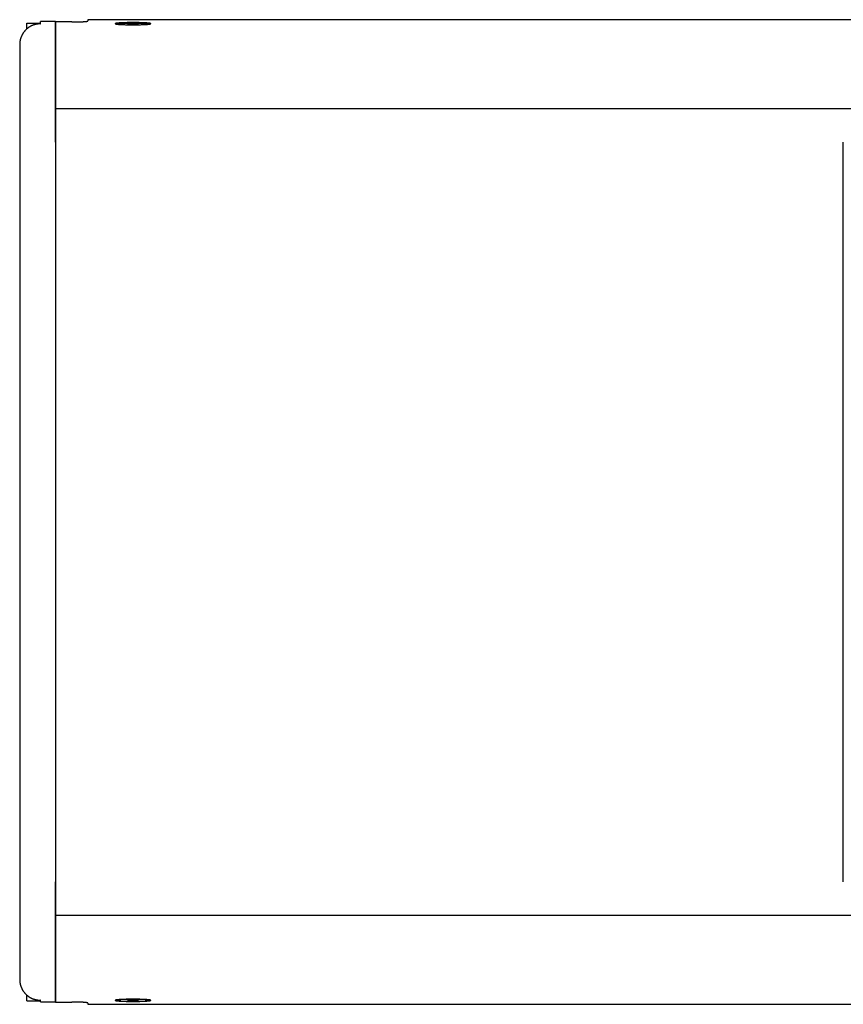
# Model space of a CAD drawing. Extents: x 1422 to 4284, y 1650 to 2964.
# Tile 24 of 30: x 3489 to 3742, y 2661 to 2964. Entities that reach past the tile are written whole.
import ezdxf

# ---------------------------------------------------------------- set-up
doc = ezdxf.new("R2010")
doc.units = 0
doc.layers.add('KF_SEQUENZA_10_NW_REAR', color=7, linetype='CONTINUOUS')

# ---------------------------------------------------------------- blocks, each defined once
blk = doc.blocks.new('KF_SEQUENZA_10_NW_REAR')
at = {"layer": 'KF_SEQUENZA_10_NW_REAR'}
for p, q in [((376.5, 0), (-376.5, 0)), ((-395.3, -1.1), (-395.3, -1.08)), ((-395.3, -1.08), (-391.3, -1.08)), ((-395.3, -2.83), (-395.3, -1.1)), ((-391.3, -1.08), (-391.3, -1.1)), ((-391.3, -1.28), (-391.3, -1.1)), ((-391.15, -1.28), (-391.1, -1.28)), ((-386.5, -0.59), (-391.1, -0.59)), ((-391.1, -1.28), (-391.1, -0.59)), ((-386.5, -0.59), (-386.5, -27.37)), ((-382.8, -0.63), (-386.5, -0.63)), ((-381.5, -0.7), (-386.5, -0.7)), ((-386.5, -27.37), (-386.5, -0.7)), ((-382.8, -0.63), (-382.8, -0.7)), ((-376.5, -0.01), (-376.5, 0)), ((-376.5, -0.01), (-376.5, -0.39)), ((-364.34, -1.41), (-363.3, -1.33)), ((-363.66, -1.51), (-364.34, -1.41)), ((-361.94, -1.52), (-363.66, -1.51)), ((-363.3, -1.51), (-363.3, -1.33)), ((-363.3, -1.33), (-361.58, -1.34)), ((-360.9, -1.44), (-361.94, -1.52)), ((-361.58, -1.49), (-361.58, -1.34)), ((-361.58, -1.34), (-360.9, -1.44)), ((-397.5, -7.64), (-397.5, -33.71)), ((-386.5, -27.35), (-126.35, -27.35)), ((-386.5, -33.71), (-386.5, -27.37)), ((-386.5, -27.37), (-386.5, -33.71)), ((-397.5, -33.71), (-397.5, -269.55)), ((-386.5, -37.75), (-386.5, -33.71)), ((-386.5, -33.71), (-386.5, -269.55)), ((-386.5, -37.73), (-386.5, -265.5)), ((-144, -265.5), (-144, -37.73)), ((-386.5, -269.55), (-386.5, -265.5)), ((-397.5, -269.55), (-397.5, -295.61)), ((-386.5, -275.89), (-386.5, -269.55)), ((-386.5, -269.55), (-386.5, -275.89)), ((-386.5, -302.56), (-386.5, -275.89)), ((-126.35, -275.89), (-386.5, -275.89)), ((-386.5, -275.89), (-386.5, -302.49)), ((-395.3, -302.15), (-395.3, -300.43)), ((-395.3, -302.18), (-395.3, -302.15)), ((-395.3, -302.18), (-391.3, -302.18)), ((-391.3, -302.15), (-391.3, -301.97)), ((-391.3, -302.15), (-391.3, -302.18)), ((-391.1, -301.97), (-391.15, -301.97)), ((-391.1, -302.49), (-391.1, -301.97)), ((-391.1, -302.49), (-391.1, -302.5)), ((-391.1, -302.5), (-386.5, -302.5)), ((-386.5, -302.56), (-381.5, -302.56)), ((-376.5, -302.86), (-376.5, -303.24)), ((-376.5, -303.26), (-376.5, -303.24)), ((-376.5, -303.26), (376.5, -303.26)), ((-367.62, -302.03), (-367.62, -301.89)), ((-364.35, -302.03), (-363.53, -301.94)), ((-363.44, -302.12), (-364.35, -302.03)), ((-363.53, -301.94), (-361.8, -301.94)), ((-363.44, -301.94), (-363.44, -302.12)), ((-361.71, -302.12), (-363.44, -302.12)), ((-361.8, -301.94), (-360.89, -302.03)), ((-361.71, -301.95), (-361.71, -302.12)), ((-360.89, -302.03), (-361.71, -302.12)), ((-357.62, -302.03), (-357.62, -301.89))]:
    blk.add_line(p, q, dxfattribs=at)
for points in [[(-391.15, -1.28, 0), (-391.23, -1.28, 0), (-391.31, -1.28, 0), (-391.38, -1.29, 0), (-391.46, -1.29, 0), (-391.54, -1.29, 0), (-391.62, -1.3, 0), (-391.69, -1.31, 0), (-391.77, -1.31, 0), (-391.85, -1.32, 0), (-391.93, -1.33, 0), (-392, -1.34, 0), (-392.08, -1.35, 0), (-392.16, -1.36, 0), (-392.24, -1.38, 0), (-392.31, -1.39, 0), (-392.39, -1.4, 0), (-392.46, -1.42, 0), (-392.54, -1.44, 0), (-392.62, -1.45, 0), (-392.69, -1.47, 0), (-392.77, -1.49, 0), (-392.84, -1.51, 0), (-392.92, -1.53, 0), (-392.99, -1.56, 0), (-393.07, -1.58, 0), (-393.14, -1.6, 0), (-393.22, -1.63, 0), (-393.29, -1.65, 0), (-393.36, -1.68, 0), (-393.44, -1.71, 0), (-393.51, -1.74, 0), (-393.58, -1.77, 0), (-393.65, -1.8, 0), (-393.72, -1.83, 0), (-393.79, -1.86, 0), (-393.87, -1.89, 0), (-393.94, -1.93, 0), (-394, -1.96, 0), (-394.07, -2, 0), (-394.14, -2.03, 0), (-394.21, -2.07, 0), (-394.28, -2.11, 0), (-394.35, -2.15, 0), (-394.42, -2.19, 0), (-394.48, -2.23, 0), (-394.55, -2.27, 0), (-394.61, -2.31, 0), (-394.68, -2.35, 0), (-394.74, -2.4, 0), (-394.81, -2.44, 0), (-394.87, -2.49, 0), (-394.93, -2.53, 0), (-395, -2.58, 0), (-395.06, -2.63, 0), (-395.12, -2.68, 0), (-395.18, -2.73, 0), (-395.24, -2.78, 0), (-395.3, -2.83, 0), (-395.36, -2.88, 0), (-395.41, -2.93, 0), (-395.47, -2.98, 0), (-395.53, -3.04, 0), (-395.58, -3.09, 0), (-395.64, -3.15, 0), (-395.69, -3.2, 0), (-395.75, -3.26, 0), (-395.8, -3.31, 0), (-395.86, -3.37, 0), (-395.91, -3.43, 0), (-395.96, -3.49, 0), (-396.01, -3.55, 0), (-396.06, -3.61, 0), (-396.11, -3.67, 0), (-396.16, -3.73, 0), (-396.2, -3.79, 0), (-396.25, -3.85, 0), (-396.3, -3.92, 0), (-396.34, -3.98, 0), (-396.39, -4.04, 0), (-396.43, -4.11, 0), (-396.47, -4.17, 0), (-396.51, -4.24, 0), (-396.56, -4.31, 0), (-396.6, -4.37, 0), (-396.64, -4.44, 0), (-396.68, -4.51, 0), (-396.71, -4.58, 0), (-396.75, -4.64, 0), (-396.79, -4.71, 0), (-396.82, -4.78, 0), (-396.86, -4.85, 0), (-396.89, -4.92, 0), (-396.92, -4.99, 0), (-396.95, -5.07, 0), (-396.99, -5.14, 0), (-397.02, -5.21, 0), (-397.05, -5.28, 0), (-397.07, -5.35, 0), (-397.1, -5.43, 0), (-397.13, -5.5, 0), (-397.15, -5.57, 0), (-397.18, -5.65, 0), (-397.2, -5.72, 0), (-397.23, -5.8, 0), (-397.25, -5.87, 0), (-397.27, -5.95, 0), (-397.29, -6.02, 0), (-397.31, -6.1, 0), (-397.33, -6.17, 0), (-397.35, -6.25, 0), (-397.36, -6.33, 0), (-397.38, -6.4, 0), (-397.39, -6.48, 0), (-397.41, -6.56, 0), (-397.42, -6.63, 0), (-397.43, -6.71, 0), (-397.44, -6.79, 0), (-397.45, -6.86, 0), (-397.46, -6.94, 0), (-397.47, -7.02, 0), (-397.48, -7.1, 0), (-397.48, -7.18, 0), (-397.49, -7.25, 0), (-397.49, -7.33, 0), (-397.5, -7.41, 0), (-397.5, -7.49, 0), (-397.5, -7.57, 0), (-397.5, -7.64, 0)], [(-381.5, -0.7, 0), (-381.44, -0.7, 0), (-381.38, -0.7, 0), (-381.32, -0.7, 0), (-381.25, -0.7, 0), (-381.19, -0.7, 0), (-381.13, -0.7, 0), (-381.07, -0.7, 0), (-381.01, -0.7, 0), (-380.95, -0.7, 0), (-380.89, -0.7, 0), (-380.83, -0.7, 0), (-380.77, -0.7, 0), (-380.71, -0.69, 0), (-380.64, -0.69, 0), (-380.58, -0.69, 0), (-380.52, -0.69, 0), (-380.46, -0.69, 0), (-380.4, -0.69, 0), (-380.35, -0.69, 0), (-380.29, -0.69, 0), (-380.23, -0.69, 0), (-380.17, -0.69, 0), (-380.11, -0.69, 0), (-380.05, -0.69, 0), (-379.99, -0.68, 0), (-379.93, -0.68, 0), (-379.87, -0.68, 0), (-379.82, -0.68, 0), (-379.76, -0.68, 0), (-379.7, -0.68, 0), (-379.64, -0.68, 0), (-379.59, -0.68, 0), (-379.53, -0.67, 0), (-379.47, -0.67, 0), (-379.42, -0.67, 0), (-379.36, -0.67, 0), (-379.31, -0.67, 0), (-379.25, -0.67, 0), (-379.2, -0.66, 0), (-379.14, -0.66, 0), (-379.09, -0.66, 0), (-379.04, -0.66, 0), (-378.98, -0.66, 0), (-378.93, -0.66, 0), (-378.88, -0.65, 0), (-378.82, -0.65, 0), (-378.77, -0.65, 0), (-378.72, -0.65, 0), (-378.67, -0.65, 0), (-378.62, -0.64, 0), (-378.57, -0.64, 0), (-378.52, -0.64, 0), (-378.47, -0.64, 0), (-378.42, -0.63, 0), (-378.38, -0.63, 0), (-378.33, -0.63, 0), (-378.28, -0.63, 0), (-378.23, -0.62, 0), (-378.19, -0.62, 0), (-378.14, -0.62, 0), (-378.1, -0.62, 0), (-378.05, -0.61, 0), (-378.01, -0.61, 0), (-377.96, -0.61, 0), (-377.92, -0.61, 0), (-377.88, -0.6, 0), (-377.84, -0.6, 0), (-377.8, -0.6, 0), (-377.75, -0.6, 0), (-377.71, -0.59, 0), (-377.67, -0.59, 0), (-377.63, -0.59, 0), (-377.6, -0.58, 0), (-377.56, -0.58, 0), (-377.52, -0.58, 0), (-377.48, -0.58, 0), (-377.45, -0.57, 0), (-377.41, -0.57, 0), (-377.38, -0.57, 0), (-377.34, -0.56, 0), (-377.31, -0.56, 0), (-377.28, -0.56, 0), (-377.24, -0.55, 0), (-377.21, -0.55, 0), (-377.18, -0.55, 0), (-377.15, -0.54, 0), (-377.12, -0.54, 0), (-377.09, -0.54, 0), (-377.06, -0.53, 0), (-377.03, -0.53, 0), (-377.01, -0.53, 0), (-376.98, -0.52, 0), (-376.95, -0.52, 0), (-376.93, -0.52, 0), (-376.9, -0.51, 0), (-376.88, -0.51, 0), (-376.86, -0.51, 0), (-376.83, -0.5, 0), (-376.81, -0.5, 0), (-376.79, -0.5, 0), (-376.77, -0.49, 0), (-376.75, -0.49, 0), (-376.73, -0.49, 0), (-376.71, -0.48, 0), (-376.7, -0.48, 0), (-376.68, -0.47, 0), (-376.67, -0.47, 0), (-376.65, -0.47, 0), (-376.63, -0.46, 0), (-376.62, -0.46, 0), (-376.61, -0.46, 0), (-376.6, -0.45, 0), (-376.58, -0.45, 0), (-376.57, -0.45, 0), (-376.56, -0.44, 0), (-376.55, -0.44, 0), (-376.55, -0.43, 0), (-376.54, -0.43, 0), (-376.53, -0.43, 0), (-376.52, -0.42, 0), (-376.52, -0.42, 0), (-376.51, -0.42, 0), (-376.51, -0.41, 0), (-376.51, -0.41, 0), (-376.5, -0.4, 0), (-376.5, -0.4, 0), (-376.5, -0.4, 0), (-376.5, -0.39, 0)], [(-368.12, -1.23, 0), (-368.11, -1.24, 0), (-368.09, -1.26, 0), (-368.06, -1.27, 0), (-368.01, -1.29, 0), (-367.95, -1.31, 0), (-367.88, -1.32, 0), (-367.8, -1.34, 0), (-367.7, -1.35, 0), (-367.59, -1.37, 0), (-367.47, -1.38, 0), (-367.34, -1.4, 0), (-367.19, -1.41, 0), (-367.04, -1.43, 0), (-366.87, -1.44, 0), (-366.69, -1.45, 0), (-366.51, -1.46, 0), (-366.31, -1.47, 0), (-366.11, -1.49, 0), (-365.9, -1.5, 0), (-365.68, -1.5, 0), (-365.45, -1.51, 0), (-365.21, -1.52, 0), (-364.97, -1.53, 0), (-364.73, -1.54, 0), (-364.47, -1.54, 0), (-364.22, -1.55, 0), (-363.96, -1.55, 0), (-363.69, -1.55, 0), (-363.43, -1.56, 0), (-363.16, -1.56, 0), (-362.89, -1.56, 0), (-362.62, -1.56, 0), (-362.35, -1.56, 0), (-362.08, -1.56, 0), (-361.81, -1.56, 0), (-361.55, -1.55, 0), (-361.28, -1.55, 0), (-361.02, -1.55, 0), (-360.77, -1.54, 0), (-360.51, -1.54, 0), (-360.27, -1.53, 0), (-360.03, -1.52, 0), (-359.79, -1.51, 0), (-359.56, -1.5, 0), (-359.34, -1.5, 0), (-359.13, -1.49, 0), (-358.93, -1.47, 0), (-358.73, -1.46, 0), (-358.55, -1.45, 0), (-358.37, -1.44, 0), (-358.2, -1.43, 0), (-358.05, -1.41, 0), (-357.9, -1.4, 0), (-357.77, -1.38, 0), (-357.65, -1.37, 0), (-357.54, -1.35, 0), (-357.44, -1.34, 0), (-357.36, -1.32, 0), (-357.29, -1.31, 0), (-357.23, -1.29, 0), (-357.18, -1.27, 0), (-357.15, -1.26, 0), (-357.13, -1.24, 0), (-357.12, -1.23, 0), (-357.13, -1.21, 0), (-357.15, -1.19, 0), (-357.18, -1.18, 0), (-357.23, -1.16, 0), (-357.29, -1.14, 0), (-357.36, -1.13, 0), (-357.44, -1.11, 0), (-357.54, -1.1, 0), (-357.65, -1.08, 0), (-357.77, -1.07, 0), (-357.9, -1.05, 0), (-358.05, -1.04, 0), (-358.2, -1.03, 0), (-358.37, -1.01, 0), (-358.55, -1, 0), (-358.73, -0.99, 0), (-358.93, -0.98, 0), (-359.13, -0.97, 0), (-359.34, -0.96, 0), (-359.56, -0.95, 0), (-359.79, -0.94, 0), (-360.03, -0.93, 0), (-360.27, -0.92, 0), (-360.51, -0.92, 0), (-360.77, -0.91, 0), (-361.02, -0.9, 0), (-361.28, -0.9, 0), (-361.55, -0.9, 0), (-361.81, -0.89, 0), (-362.08, -0.89, 0), (-362.35, -0.89, 0), (-362.62, -0.89, 0), (-362.89, -0.89, 0), (-363.16, -0.89, 0), (-363.43, -0.89, 0), (-363.69, -0.9, 0), (-363.96, -0.9, 0), (-364.22, -0.9, 0), (-364.47, -0.91, 0), (-364.73, -0.92, 0), (-364.97, -0.92, 0), (-365.21, -0.93, 0), (-365.45, -0.94, 0), (-365.68, -0.95, 0), (-365.9, -0.96, 0), (-366.11, -0.97, 0), (-366.31, -0.98, 0), (-366.51, -0.99, 0), (-366.69, -1, 0), (-366.87, -1.01, 0), (-367.04, -1.03, 0), (-367.19, -1.04, 0), (-367.34, -1.05, 0), (-367.47, -1.07, 0), (-367.59, -1.08, 0), (-367.7, -1.1, 0), (-367.8, -1.11, 0), (-367.88, -1.13, 0), (-367.95, -1.14, 0), (-368.01, -1.16, 0), (-368.06, -1.18, 0), (-368.09, -1.19, 0), (-368.11, -1.21, 0), (-368.12, -1.23, 0)], [(-357.69, -1.37, 0), (-357.71, -1.37, 0), (-357.73, -1.36, 0), (-357.75, -1.35, 0), (-357.78, -1.35, 0), (-357.81, -1.34, 0), (-357.84, -1.34, 0), (-357.88, -1.33, 0), (-357.91, -1.32, 0), (-357.95, -1.32, 0), (-357.99, -1.31, 0), (-358.03, -1.3, 0), (-358.08, -1.3, 0), (-358.12, -1.29, 0), (-358.17, -1.29, 0), (-358.22, -1.28, 0), (-358.28, -1.27, 0), (-358.33, -1.27, 0), (-358.39, -1.26, 0), (-358.45, -1.26, 0), (-358.51, -1.25, 0), (-358.57, -1.25, 0), (-358.64, -1.24, 0), (-358.71, -1.24, 0), (-358.77, -1.23, 0), (-358.85, -1.23, 0), (-358.92, -1.22, 0), (-358.99, -1.22, 0), (-359.07, -1.21, 0), (-359.15, -1.21, 0), (-359.23, -1.2, 0), (-359.31, -1.2, 0), (-359.39, -1.19, 0), (-359.48, -1.19, 0), (-359.56, -1.18, 0), (-359.65, -1.18, 0), (-359.74, -1.18, 0), (-359.83, -1.17, 0), (-359.92, -1.17, 0), (-360.01, -1.16, 0), (-360.11, -1.16, 0), (-360.2, -1.16, 0), (-360.3, -1.15, 0), (-360.4, -1.15, 0), (-360.5, -1.15, 0), (-360.6, -1.15, 0), (-360.7, -1.14, 0), (-360.8, -1.14, 0), (-360.9, -1.14, 0), (-361, -1.14, 0), (-361.11, -1.13, 0), (-361.21, -1.13, 0), (-361.32, -1.13, 0), (-361.43, -1.13, 0), (-361.53, -1.13, 0), (-361.64, -1.13, 0), (-361.75, -1.12, 0), (-361.86, -1.12, 0), (-361.96, -1.12, 0), (-362.07, -1.12, 0), (-362.18, -1.12, 0), (-362.29, -1.12, 0), (-362.4, -1.12, 0), (-362.51, -1.12, 0), (-362.62, -1.12, 0), (-362.73, -1.12, 0), (-362.84, -1.12, 0), (-362.95, -1.12, 0), (-363.06, -1.12, 0), (-363.17, -1.12, 0), (-363.28, -1.12, 0), (-363.38, -1.12, 0), (-363.49, -1.12, 0), (-363.6, -1.13, 0), (-363.71, -1.13, 0), (-363.81, -1.13, 0), (-363.92, -1.13, 0), (-364.03, -1.13, 0), (-364.13, -1.13, 0), (-364.24, -1.14, 0), (-364.34, -1.14, 0), (-364.44, -1.14, 0), (-364.54, -1.14, 0), (-364.64, -1.15, 0), (-364.74, -1.15, 0), (-364.84, -1.15, 0), (-364.94, -1.15, 0), (-365.04, -1.16, 0), (-365.13, -1.16, 0), (-365.23, -1.16, 0), (-365.32, -1.17, 0), (-365.41, -1.17, 0), (-365.5, -1.18, 0), (-365.59, -1.18, 0), (-365.68, -1.18, 0), (-365.76, -1.19, 0), (-365.85, -1.19, 0), (-365.93, -1.2, 0), (-366.01, -1.2, 0), (-366.09, -1.21, 0), (-366.17, -1.21, 0), (-366.25, -1.22, 0), (-366.32, -1.22, 0), (-366.39, -1.23, 0), (-366.46, -1.23, 0), (-366.53, -1.24, 0), (-366.6, -1.24, 0), (-366.67, -1.25, 0), (-366.73, -1.25, 0), (-366.79, -1.26, 0), (-366.85, -1.26, 0), (-366.91, -1.27, 0), (-366.96, -1.27, 0), (-367.02, -1.28, 0), (-367.07, -1.29, 0), (-367.12, -1.29, 0), (-367.16, -1.3, 0), (-367.21, -1.3, 0), (-367.25, -1.31, 0), (-367.29, -1.32, 0), (-367.33, -1.32, 0), (-367.37, -1.33, 0), (-367.4, -1.34, 0), (-367.43, -1.34, 0), (-367.46, -1.35, 0), (-367.49, -1.35, 0), (-367.51, -1.36, 0), (-367.53, -1.37, 0), (-367.55, -1.37, 0)], [(-397.5, -295.61, 0), (-397.5, -295.69, 0), (-397.5, -295.77, 0), (-397.5, -295.85, 0), (-397.49, -295.92, 0), (-397.49, -296, 0), (-397.48, -296.08, 0), (-397.48, -296.16, 0), (-397.47, -296.24, 0), (-397.46, -296.31, 0), (-397.45, -296.39, 0), (-397.44, -296.47, 0), (-397.43, -296.55, 0), (-397.42, -296.62, 0), (-397.41, -296.7, 0), (-397.39, -296.78, 0), (-397.38, -296.85, 0), (-397.36, -296.93, 0), (-397.35, -297.01, 0), (-397.33, -297.08, 0), (-397.31, -297.16, 0), (-397.29, -297.23, 0), (-397.27, -297.31, 0), (-397.25, -297.38, 0), (-397.23, -297.46, 0), (-397.2, -297.53, 0), (-397.18, -297.61, 0), (-397.15, -297.68, 0), (-397.13, -297.75, 0), (-397.1, -297.83, 0), (-397.07, -297.9, 0), (-397.05, -297.97, 0), (-397.02, -298.05, 0), (-396.99, -298.12, 0), (-396.95, -298.19, 0), (-396.92, -298.26, 0), (-396.89, -298.33, 0), (-396.86, -298.4, 0), (-396.82, -298.47, 0), (-396.79, -298.54, 0), (-396.75, -298.61, 0), (-396.71, -298.68, 0), (-396.68, -298.75, 0), (-396.64, -298.81, 0), (-396.6, -298.88, 0), (-396.56, -298.95, 0), (-396.51, -299.01, 0), (-396.47, -299.08, 0), (-396.43, -299.15, 0), (-396.39, -299.21, 0), (-396.34, -299.27, 0), (-396.3, -299.34, 0), (-396.25, -299.4, 0), (-396.2, -299.46, 0), (-396.16, -299.53, 0), (-396.11, -299.59, 0), (-396.06, -299.65, 0), (-396.01, -299.71, 0), (-395.96, -299.77, 0), (-395.91, -299.83, 0), (-395.86, -299.88, 0), (-395.8, -299.94, 0), (-395.75, -300, 0), (-395.69, -300.06, 0), (-395.64, -300.11, 0), (-395.58, -300.17, 0), (-395.53, -300.22, 0), (-395.47, -300.27, 0), (-395.41, -300.33, 0), (-395.36, -300.38, 0), (-395.3, -300.43, 0), (-395.24, -300.48, 0), (-395.18, -300.53, 0), (-395.12, -300.58, 0), (-395.06, -300.63, 0), (-395, -300.68, 0), (-394.93, -300.72, 0), (-394.87, -300.77, 0), (-394.81, -300.81, 0), (-394.74, -300.86, 0), (-394.68, -300.9, 0), (-394.61, -300.94, 0), (-394.55, -300.99, 0), (-394.48, -301.03, 0), (-394.42, -301.07, 0), (-394.35, -301.11, 0), (-394.28, -301.15, 0), (-394.21, -301.19, 0), (-394.14, -301.22, 0), (-394.07, -301.26, 0), (-394, -301.29, 0), (-393.94, -301.33, 0), (-393.87, -301.36, 0), (-393.79, -301.4, 0), (-393.72, -301.43, 0), (-393.65, -301.46, 0), (-393.58, -301.49, 0), (-393.51, -301.52, 0), (-393.44, -301.55, 0), (-393.36, -301.57, 0), (-393.29, -301.6, 0), (-393.22, -301.63, 0), (-393.14, -301.65, 0), (-393.07, -301.68, 0), (-392.99, -301.7, 0), (-392.92, -301.72, 0), (-392.84, -301.74, 0), (-392.77, -301.76, 0), (-392.69, -301.78, 0), (-392.62, -301.8, 0), (-392.54, -301.82, 0), (-392.46, -301.84, 0), (-392.39, -301.85, 0), (-392.31, -301.87, 0), (-392.24, -301.88, 0), (-392.16, -301.89, 0), (-392.08, -301.9, 0), (-392, -301.92, 0), (-391.93, -301.93, 0), (-391.85, -301.94, 0), (-391.77, -301.94, 0), (-391.69, -301.95, 0), (-391.62, -301.96, 0), (-391.54, -301.96, 0), (-391.46, -301.97, 0), (-391.38, -301.97, 0), (-391.31, -301.97, 0), (-391.23, -301.97, 0), (-391.15, -301.97, 0)], [(-376.5, -302.86, 0), (-376.5, -302.86, 0), (-376.5, -302.86, 0), (-376.5, -302.85, 0), (-376.51, -302.85, 0), (-376.51, -302.84, 0), (-376.51, -302.84, 0), (-376.52, -302.84, 0), (-376.52, -302.83, 0), (-376.53, -302.83, 0), (-376.54, -302.82, 0), (-376.55, -302.82, 0), (-376.55, -302.82, 0), (-376.56, -302.81, 0), (-376.57, -302.81, 0), (-376.58, -302.81, 0), (-376.6, -302.8, 0), (-376.61, -302.8, 0), (-376.62, -302.8, 0), (-376.63, -302.79, 0), (-376.65, -302.79, 0), (-376.67, -302.78, 0), (-376.68, -302.78, 0), (-376.7, -302.78, 0), (-376.71, -302.77, 0), (-376.73, -302.77, 0), (-376.75, -302.77, 0), (-376.77, -302.76, 0), (-376.79, -302.76, 0), (-376.81, -302.76, 0), (-376.83, -302.75, 0), (-376.86, -302.75, 0), (-376.88, -302.75, 0), (-376.9, -302.74, 0), (-376.93, -302.74, 0), (-376.95, -302.74, 0), (-376.98, -302.73, 0), (-377.01, -302.73, 0), (-377.03, -302.73, 0), (-377.06, -302.72, 0), (-377.09, -302.72, 0), (-377.12, -302.71, 0), (-377.15, -302.71, 0), (-377.18, -302.71, 0), (-377.21, -302.7, 0), (-377.24, -302.7, 0), (-377.28, -302.7, 0), (-377.31, -302.7, 0), (-377.34, -302.69, 0), (-377.38, -302.69, 0), (-377.41, -302.69, 0), (-377.45, -302.68, 0), (-377.48, -302.68, 0), (-377.52, -302.68, 0), (-377.56, -302.67, 0), (-377.6, -302.67, 0), (-377.63, -302.67, 0), (-377.67, -302.67, 0), (-377.71, -302.66, 0), (-377.75, -302.66, 0), (-377.8, -302.66, 0), (-377.84, -302.65, 0), (-377.88, -302.65, 0), (-377.92, -302.65, 0), (-377.96, -302.65, 0), (-378.01, -302.64, 0), (-378.05, -302.64, 0), (-378.1, -302.64, 0), (-378.14, -302.64, 0), (-378.19, -302.63, 0), (-378.23, -302.63, 0), (-378.28, -302.63, 0), (-378.33, -302.63, 0), (-378.38, -302.62, 0), (-378.42, -302.62, 0), (-378.47, -302.62, 0), (-378.52, -302.62, 0), (-378.57, -302.62, 0), (-378.62, -302.61, 0), (-378.67, -302.61, 0), (-378.72, -302.61, 0), (-378.77, -302.61, 0), (-378.82, -302.6, 0), (-378.88, -302.6, 0), (-378.93, -302.6, 0), (-378.98, -302.6, 0), (-379.04, -302.6, 0), (-379.09, -302.6, 0), (-379.14, -302.59, 0), (-379.2, -302.59, 0), (-379.25, -302.59, 0), (-379.31, -302.59, 0), (-379.36, -302.59, 0), (-379.42, -302.58, 0), (-379.47, -302.58, 0), (-379.53, -302.58, 0), (-379.59, -302.58, 0), (-379.64, -302.58, 0), (-379.7, -302.58, 0), (-379.76, -302.58, 0), (-379.82, -302.57, 0), (-379.87, -302.57, 0), (-379.93, -302.57, 0), (-379.99, -302.57, 0), (-380.05, -302.57, 0), (-380.11, -302.57, 0), (-380.17, -302.57, 0), (-380.23, -302.57, 0), (-380.29, -302.57, 0), (-380.35, -302.56, 0), (-380.4, -302.56, 0), (-380.46, -302.56, 0), (-380.52, -302.56, 0), (-380.58, -302.56, 0), (-380.64, -302.56, 0), (-380.71, -302.56, 0), (-380.77, -302.56, 0), (-380.83, -302.56, 0), (-380.89, -302.56, 0), (-380.95, -302.56, 0), (-381.01, -302.56, 0), (-381.07, -302.56, 0), (-381.13, -302.56, 0), (-381.19, -302.56, 0), (-381.25, -302.56, 0), (-381.32, -302.56, 0), (-381.38, -302.56, 0), (-381.44, -302.56, 0), (-381.5, -302.56, 0)], [(-357.12, -302.03, 0), (-357.13, -302.01, 0), (-357.15, -302, 0), (-357.18, -301.98, 0), (-357.23, -301.96, 0), (-357.29, -301.95, 0), (-357.36, -301.93, 0), (-357.44, -301.92, 0), (-357.54, -301.9, 0), (-357.65, -301.89, 0), (-357.77, -301.87, 0), (-357.9, -301.86, 0), (-358.05, -301.84, 0), (-358.2, -301.83, 0), (-358.37, -301.82, 0), (-358.55, -301.8, 0), (-358.73, -301.79, 0), (-358.93, -301.78, 0), (-359.13, -301.77, 0), (-359.34, -301.76, 0), (-359.56, -301.75, 0), (-359.79, -301.74, 0), (-360.03, -301.73, 0), (-360.27, -301.73, 0), (-360.51, -301.72, 0), (-360.77, -301.71, 0), (-361.02, -301.71, 0), (-361.28, -301.7, 0), (-361.55, -301.7, 0), (-361.81, -301.7, 0), (-362.08, -301.7, 0), (-362.35, -301.69, 0), (-362.62, -301.69, 0), (-362.89, -301.69, 0), (-363.16, -301.7, 0), (-363.43, -301.7, 0), (-363.69, -301.7, 0), (-363.96, -301.7, 0), (-364.22, -301.71, 0), (-364.47, -301.71, 0), (-364.73, -301.72, 0), (-364.97, -301.73, 0), (-365.21, -301.73, 0), (-365.45, -301.74, 0), (-365.68, -301.75, 0), (-365.9, -301.76, 0), (-366.11, -301.77, 0), (-366.31, -301.78, 0), (-366.51, -301.79, 0), (-366.69, -301.8, 0), (-366.87, -301.82, 0), (-367.04, -301.83, 0), (-367.19, -301.84, 0), (-367.34, -301.86, 0), (-367.47, -301.87, 0), (-367.59, -301.89, 0), (-367.7, -301.9, 0), (-367.8, -301.92, 0), (-367.88, -301.93, 0), (-367.95, -301.95, 0), (-368.01, -301.96, 0), (-368.06, -301.98, 0), (-368.09, -302, 0), (-368.11, -302.01, 0), (-368.12, -302.03, 0), (-368.11, -302.05, 0), (-368.09, -302.06, 0), (-368.06, -302.08, 0), (-368.01, -302.1, 0), (-367.95, -302.11, 0), (-367.88, -302.13, 0), (-367.8, -302.14, 0), (-367.7, -302.16, 0), (-367.59, -302.17, 0), (-367.47, -302.19, 0), (-367.34, -302.2, 0), (-367.19, -302.22, 0), (-367.04, -302.23, 0), (-366.87, -302.24, 0), (-366.69, -302.25, 0), (-366.51, -302.27, 0), (-366.31, -302.28, 0), (-366.11, -302.29, 0), (-365.9, -302.3, 0), (-365.68, -302.31, 0), (-365.45, -302.32, 0), (-365.21, -302.33, 0), (-364.97, -302.33, 0), (-364.73, -302.34, 0), (-364.47, -302.35, 0), (-364.22, -302.35, 0), (-363.96, -302.36, 0), (-363.69, -302.36, 0), (-363.43, -302.36, 0), (-363.16, -302.36, 0), (-362.89, -302.37, 0), (-362.62, -302.37, 0), (-362.35, -302.37, 0), (-362.08, -302.36, 0), (-361.81, -302.36, 0), (-361.55, -302.36, 0), (-361.28, -302.36, 0), (-361.02, -302.35, 0), (-360.77, -302.35, 0), (-360.51, -302.34, 0), (-360.27, -302.33, 0), (-360.03, -302.33, 0), (-359.79, -302.32, 0), (-359.56, -302.31, 0), (-359.34, -302.3, 0), (-359.13, -302.29, 0), (-358.93, -302.28, 0), (-358.73, -302.27, 0), (-358.55, -302.25, 0), (-358.37, -302.24, 0), (-358.2, -302.23, 0), (-358.05, -302.22, 0), (-357.9, -302.2, 0), (-357.77, -302.19, 0), (-357.65, -302.17, 0), (-357.54, -302.16, 0), (-357.44, -302.14, 0), (-357.36, -302.13, 0), (-357.29, -302.11, 0), (-357.23, -302.1, 0), (-357.18, -302.08, 0), (-357.15, -302.06, 0), (-357.13, -302.05, 0), (-357.12, -302.03, 0)], [(-367.62, -302.03, 0), (-367.61, -302.05, 0), (-367.6, -302.06, 0), (-367.57, -302.07, 0), (-367.52, -302.09, 0), (-367.47, -302.1, 0), (-367.4, -302.12, 0), (-367.33, -302.13, 0), (-367.24, -302.15, 0), (-367.14, -302.16, 0), (-367.03, -302.17, 0), (-366.91, -302.19, 0), (-366.78, -302.2, 0), (-366.64, -302.21, 0), (-366.49, -302.22, 0), (-366.32, -302.24, 0), (-366.16, -302.25, 0), (-365.98, -302.26, 0), (-365.79, -302.27, 0), (-365.6, -302.27, 0), (-365.4, -302.28, 0), (-365.19, -302.29, 0), (-364.98, -302.3, 0), (-364.76, -302.31, 0), (-364.53, -302.31, 0), (-364.3, -302.32, 0), (-364.07, -302.32, 0), (-363.83, -302.33, 0), (-363.6, -302.33, 0), (-363.35, -302.33, 0), (-363.11, -302.33, 0), (-362.87, -302.33, 0), (-362.62, -302.33, 0), (-362.38, -302.33, 0), (-362.13, -302.33, 0), (-361.89, -302.33, 0), (-361.64, -302.33, 0), (-361.4, -302.33, 0), (-361.17, -302.32, 0), (-360.94, -302.32, 0), (-360.71, -302.31, 0), (-360.48, -302.31, 0), (-360.26, -302.3, 0), (-360.05, -302.29, 0), (-359.84, -302.28, 0), (-359.64, -302.27, 0), (-359.45, -302.27, 0), (-359.26, -302.26, 0), (-359.08, -302.25, 0), (-358.92, -302.24, 0), (-358.75, -302.22, 0), (-358.6, -302.21, 0), (-358.46, -302.2, 0), (-358.33, -302.19, 0), (-358.21, -302.17, 0), (-358.1, -302.16, 0), (-358, -302.15, 0), (-357.91, -302.13, 0), (-357.83, -302.12, 0), (-357.77, -302.1, 0), (-357.72, -302.09, 0), (-357.67, -302.07, 0), (-357.64, -302.06, 0), (-357.63, -302.05, 0), (-357.62, -302.03, 0), (-357.63, -302.01, 0), (-357.64, -302, 0), (-357.67, -301.99, 0), (-357.72, -301.97, 0), (-357.77, -301.96, 0), (-357.83, -301.94, 0), (-357.91, -301.93, 0), (-358, -301.91, 0), (-358.1, -301.9, 0), (-358.21, -301.89, 0), (-358.33, -301.87, 0), (-358.46, -301.86, 0), (-358.6, -301.85, 0), (-358.75, -301.84, 0), (-358.92, -301.82, 0), (-359.08, -301.81, 0), (-359.26, -301.8, 0), (-359.45, -301.79, 0), (-359.64, -301.79, 0), (-359.84, -301.78, 0), (-360.05, -301.77, 0), (-360.26, -301.76, 0), (-360.48, -301.75, 0), (-360.71, -301.75, 0), (-360.94, -301.74, 0), (-361.17, -301.74, 0), (-361.4, -301.73, 0), (-361.64, -301.73, 0), (-361.89, -301.73, 0), (-362.13, -301.73, 0), (-362.38, -301.73, 0), (-362.62, -301.73, 0), (-362.87, -301.73, 0), (-363.11, -301.73, 0), (-363.35, -301.73, 0), (-363.6, -301.73, 0), (-363.83, -301.73, 0), (-364.07, -301.74, 0), (-364.3, -301.74, 0), (-364.53, -301.75, 0), (-364.76, -301.75, 0), (-364.98, -301.76, 0), (-365.19, -301.77, 0), (-365.4, -301.78, 0), (-365.6, -301.79, 0), (-365.79, -301.79, 0), (-365.98, -301.8, 0), (-366.16, -301.81, 0), (-366.32, -301.82, 0), (-366.49, -301.84, 0), (-366.64, -301.85, 0), (-366.78, -301.86, 0), (-366.91, -301.87, 0), (-367.03, -301.89, 0), (-367.14, -301.9, 0), (-367.24, -301.91, 0), (-367.33, -301.93, 0), (-367.4, -301.94, 0), (-367.47, -301.96, 0), (-367.52, -301.97, 0), (-367.57, -301.99, 0), (-367.6, -302, 0), (-367.61, -302.01, 0), (-367.62, -302.03, 0)]]:
    blk.add_polyline3d(points, dxfattribs=at)

msp = doc.modelspace()

# ---------------------------------------------------------------- block references
at = {"layer": 'KF_SEQUENZA_10_NW_REAR'}
msp.add_blockref('KF_SEQUENZA_10_NW_REAR', (3886.12, 2964.37), dxfattribs=at)

doc.saveas('drawing.dxf')
